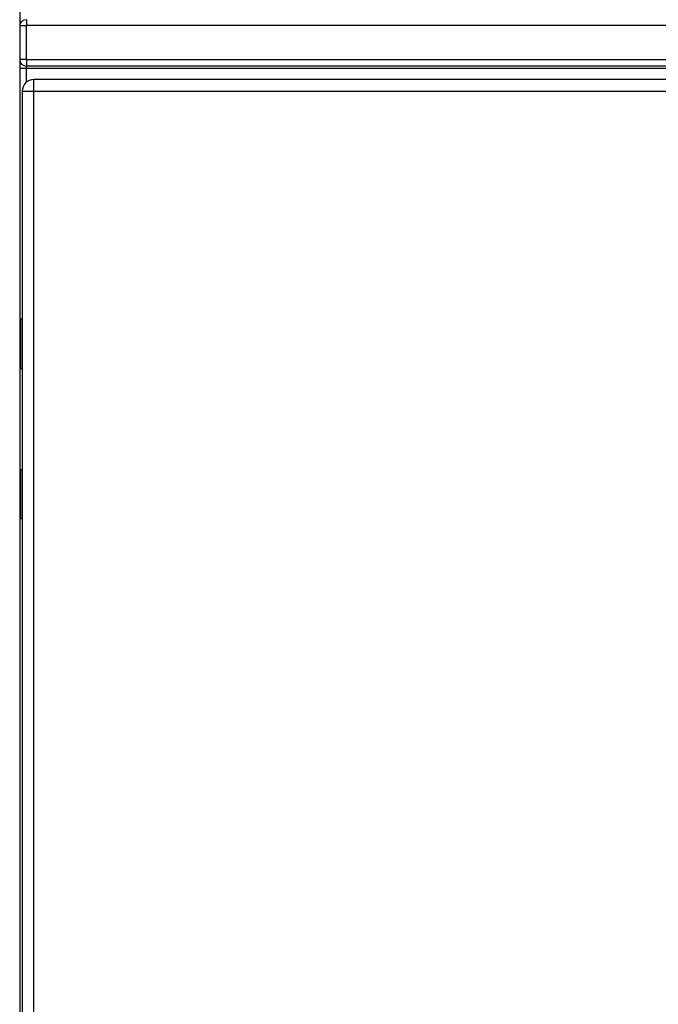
# Model space of a CAD drawing. Header units: inches. Extents: x 11 to 112, y 7 to 76.
# Tile 21 of 47: x 53 to 61, y 40 to 52. Entities that reach past the tile are written whole.
import ezdxf

# ---------------------------------------------------------------- set-up
doc = ezdxf.new("R2010")
doc.units = ezdxf.units.IN
doc.header["$MEASUREMENT"] = 0
doc.layers.add('Visible Edges(ANSI)', color=7, linetype='Continuous', lineweight=25)
doc.layers.add('Visible Tangent Edges(ANSI)', color=7, linetype='Continuous', lineweight=25)

msp = doc.modelspace()

# ---------------------------------------------------------------- linework, layer by layer
at = {"layer": 'Visible Edges(ANSI)'}
for p, q in [((52.858, 57.276), (52.858, 51.946)), ((52.858, 51.946), (52.858, 51.521)), ((52.858, 51.521), (52.858, 51.406)), ((52.858, 51.406), (52.858, 27.451)), ((68.774, 51.437), (52.942, 51.437)), ((68.661, 51.269), (53.035, 51.269)), ((52.889, 51.123), (52.889, 27.612)), ((52.889, 48.269), (52.866, 48.269)), ((52.866, 48.269), (52.866, 47.648)), ((52.889, 47.648), (52.866, 47.648)), ((52.866, 46.389), (52.889, 46.389)), ((52.866, 46.389), (52.866, 45.769)), ((52.889, 45.769), (52.866, 45.769))]:
    msp.add_line(p, q, dxfattribs=at)
for centre, radius, start, end in [((52.942, 51.521), 0.084, 180, 270), ((53.035, 51.123), 0.146, 90, 180)]:
    msp.add_arc(centre, radius, start, end, dxfattribs=at)
at = {"layer": 'Visible Tangent Edges(ANSI)'}
for p, q in [((52.942, 52.018), (52.942, 51.946)), ((52.858, 51.946), (52.942, 51.946)), ((52.942, 51.521), (52.942, 51.946)), ((68.774, 51.946), (52.942, 51.946)), ((52.942, 51.521), (52.858, 51.521)), ((52.942, 51.521), (52.942, 51.437)), ((52.942, 51.521), (68.774, 51.521)), ((52.942, 51.406), (52.858, 51.406)), ((52.942, 51.406), (52.942, 51.437)), ((52.942, 51.235), (52.942, 51.406)), ((68.774, 51.406), (52.942, 51.406)), ((53.035, 51.123), (53.035, 51.269)), ((52.889, 51.123), (53.035, 51.123)), ((53.035, 51.123), (68.661, 51.123)), ((53.035, 27.612), (53.035, 51.123))]:
    msp.add_line(p, q, dxfattribs=at)
msp.add_ellipse((52.942, 51.946), major_axis=(-0.084, 0), ratio=0.866025, start_param=4.712389, end_param=6.283185, dxfattribs=at)

doc.saveas('drawing.dxf')
